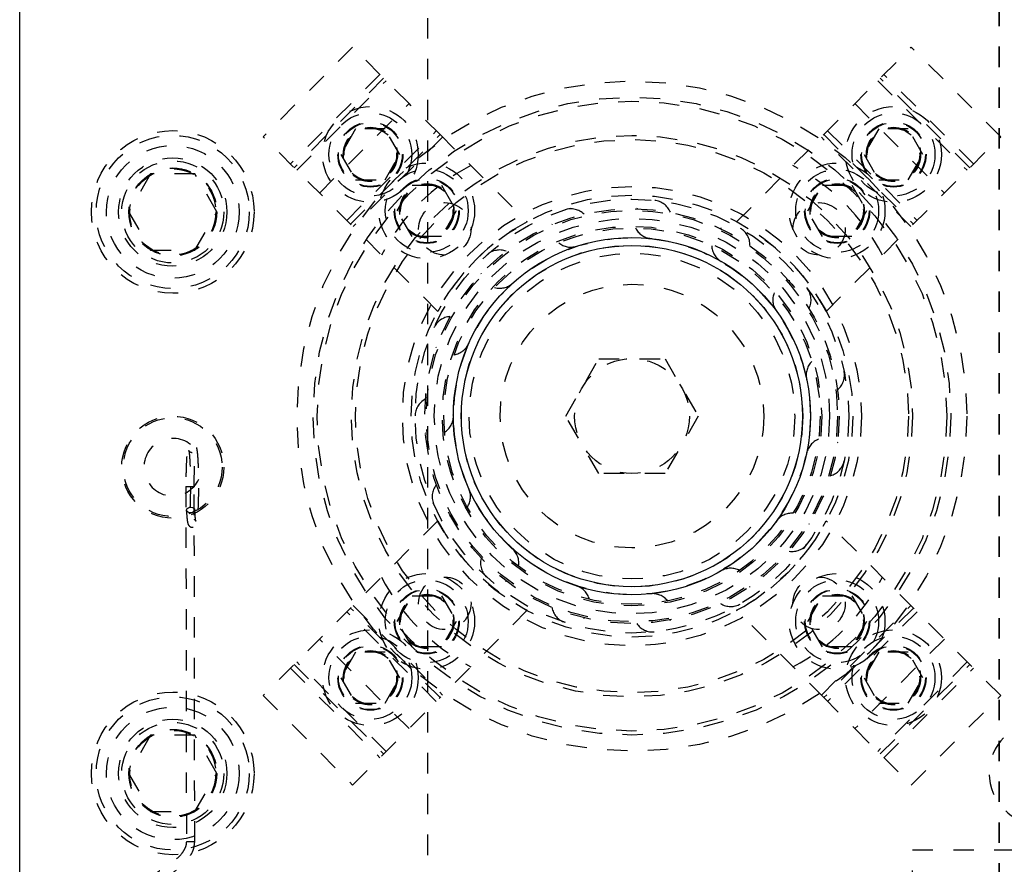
# Model space of a CAD drawing. Header units: inches. Extents: x 1687 to 2505, y -239 to -56.
# Tile 57 of 166: x 1728.92 to 1733.75, y -154.75 to -150.62. Entities that reach past the tile are written whole.
import ezdxf

# ---------------------------------------------------------------- set-up
doc = ezdxf.new("R2010")
doc.units = ezdxf.units.IN
doc.header["$LTSCALE"] = 0.5
doc.header["$MEASUREMENT"] = 0
doc.linetypes.add('HIDDEN', pattern=[0.225, 0.15, -0.075])
doc.linetypes.add('PHANTOM', pattern=[0.25, 0.125, -0.025, 0.025, -0.025, 0.025, -0.025])
doc.layers.add('SID-M-H', color=4, linetype='HIDDEN')
doc.layers.add('SID-M-S', color=105, linetype='Continuous')

msp = doc.modelspace()

# ---------------------------------------------------------------- linework, layer by layer
at = {"color": 7, "linetype": 'PHANTOM', "lineweight": 35}
msp.add_line((1733.72178, -144.94955), (1733.72178, -179.66955), dxfattribs=at)
at = {"layer": 'SID-M-H'}
for p, q in [((1730.92178, -174.30955), (1730.92178, -150.30955)), ((1730.55318, -150.75254), (1730.11477, -151.19094)), ((1730.82939, -151.02875), (1730.55318, -150.75254)), ((1732.86215, -151.18078), (1733.29039, -150.75254)), ((1733.72879, -151.19094), (1733.29039, -150.75254)), ((1730.68682, -150.88618), (1730.24841, -151.32459)), ((1730.70521, -150.90457), (1730.2668, -151.34297)), ((1733.57677, -151.34297), (1733.13836, -150.90457)), ((1733.59515, -151.32459), (1733.15674, -150.88618)), ((1730.27917, -151.35535), (1730.71758, -150.91694)), ((1733.12599, -150.91694), (1733.56439, -151.35535)), ((1730.39098, -151.46715), (1730.82939, -151.02875)), ((1730.98142, -151.18078), (1730.82939, -151.02875)), ((1733.01418, -151.02875), (1733.45258, -151.46715)), ((1730.9706, -152.04678), (1730.11477, -151.19094)), ((1730.56798, -151.15292), (1730.49581, -151.27792)), ((1730.52462, -151.6008), (1730.96303, -151.16239)), ((1730.54301, -151.61918), (1730.98142, -151.18078)), ((1730.99379, -151.19315), (1730.55538, -151.63156)), ((1730.71232, -151.15292), (1730.56798, -151.15292)), ((1730.78449, -151.27792), (1730.71232, -151.15292)), ((1730.98142, -151.18078), (1731.40901, -151.60837)), ((1732.43456, -151.60837), (1732.86215, -151.18078)), ((1733.28818, -151.63156), (1732.84978, -151.19315)), ((1732.86215, -151.18078), (1733.30056, -151.61918)), ((1732.87296, -152.04678), (1733.72879, -151.19094)), ((1732.88053, -151.16239), (1733.31894, -151.6008)), ((1733.13124, -151.15292), (1733.05908, -151.27792)), ((1733.27558, -151.15292), (1733.13124, -151.15292)), ((1733.34775, -151.27792), (1733.27558, -151.15292)), ((1730.49581, -151.27792), (1730.56798, -151.40292)), ((1730.71232, -151.40292), (1730.78449, -151.27792)), ((1733.05908, -151.27792), (1733.13124, -151.40292)), ((1733.27558, -151.40292), (1733.34775, -151.27792)), ((1729.56353, -151.37205), (1729.45528, -151.55955)), ((1729.78004, -151.37205), (1729.56353, -151.37205)), ((1729.88829, -151.55955), (1729.78004, -151.37205)), ((1730.56798, -151.40292), (1730.71232, -151.40292)), ((1730.77202, -151.55413), (1730.84419, -151.42913)), ((1730.84419, -151.42913), (1730.98853, -151.42913)), ((1730.98853, -151.42913), (1731.0607, -151.55413)), ((1732.78287, -151.55413), (1732.85503, -151.42913)), ((1732.85503, -151.42913), (1732.99937, -151.42913)), ((1732.99937, -151.42913), (1733.07154, -151.55413)), ((1733.13124, -151.40292), (1733.27558, -151.40292)), ((1729.45528, -151.55955), (1729.56353, -151.74705)), ((1729.78004, -151.74705), (1729.88829, -151.55955)), ((1730.84419, -151.67913), (1730.77202, -151.55413)), ((1731.0607, -151.55413), (1730.98853, -151.67913)), ((1732.85503, -151.67913), (1732.78287, -151.55413)), ((1733.07154, -151.55413), (1732.99937, -151.67913)), ((1730.98853, -151.67913), (1730.84419, -151.67913)), ((1732.99937, -151.67913), (1732.85503, -151.67913)), ((1729.56353, -151.74705), (1729.78004, -151.74705)), ((1731.59702, -152.55955), (1731.7594, -152.2783)), ((1731.7594, -152.2783), (1732.08416, -152.2783)), ((1732.08416, -152.2783), (1732.24654, -152.55955)), ((1731.7594, -152.8408), (1731.59702, -152.55955)), ((1732.24654, -152.55955), (1732.08416, -152.8408)), ((1732.08416, -152.8408), (1731.7594, -152.8408)), ((1729.73602, -152.90529), (1729.73856, -154.64429)), ((1729.73606, -152.90526), (1729.73809, -152.90507)), ((1729.73714, -152.90545), (1729.73606, -152.90526)), ((1729.74117, -152.90561), (1729.73714, -152.90545)), ((1729.73809, -152.90507), (1729.74293, -152.90491)), ((1729.74754, -152.90572), (1729.74117, -152.90561)), ((1729.74293, -152.90491), (1729.74984, -152.90481)), ((1729.75527, -152.90575), (1729.74754, -152.90572)), ((1729.74984, -152.90481), (1729.75777, -152.90477)), ((1729.7632, -152.90572), (1729.75527, -152.90575)), ((1729.75777, -152.90477), (1729.7655, -152.90481)), ((1729.77011, -152.90561), (1729.7632, -152.90572)), ((1729.7655, -152.90481), (1729.77187, -152.90491)), ((1729.77495, -152.90545), (1729.77011, -152.90561)), ((1729.77187, -152.90491), (1729.7759, -152.90507)), ((1729.77698, -152.90526), (1729.77495, -152.90545)), ((1729.7759, -152.90507), (1729.77698, -152.90526)), ((1729.77956, -154.64423), (1729.77702, -152.90523)), ((1729.73872, -153.0195), (1729.74064, -153.0144)), ((1729.73991, -153.0246), (1729.73872, -153.0195)), ((1729.74404, -153.02892), (1729.73991, -153.0246)), ((1729.74064, -153.0144), (1729.74538, -153.01008)), ((1729.75047, -153.03181), (1729.74404, -153.02892)), ((1729.74538, -153.01008), (1729.75222, -153.00719)), ((1729.75823, -153.03282), (1729.75047, -153.03181)), ((1729.75222, -153.00719), (1729.76013, -153.00617)), ((1729.76613, -153.03181), (1729.75823, -153.03282)), ((1729.76013, -153.00617), (1729.76788, -153.00719)), ((1729.77298, -153.02892), (1729.76613, -153.03181)), ((1729.76788, -153.00719), (1729.77432, -153.01008)), ((1729.77772, -153.0246), (1729.77298, -153.02892)), ((1729.77432, -153.01008), (1729.77845, -153.0144)), ((1729.77964, -153.0195), (1729.77772, -153.0246)), ((1729.77845, -153.0144), (1729.77964, -153.0195)), ((1730.9706, -153.07232), (1730.11477, -153.92815)), ((1733.72879, -153.92815), (1732.87296, -153.07232)), ((1730.77202, -153.56497), (1730.84419, -153.43997)), ((1730.84419, -153.43997), (1730.98853, -153.43997)), ((1730.98853, -153.43997), (1731.0607, -153.56497)), ((1732.78287, -153.56497), (1732.85503, -153.43997)), ((1732.85503, -153.43997), (1732.99937, -153.43997)), ((1732.99937, -153.43997), (1733.07154, -153.56497)), ((1730.98142, -153.93832), (1730.54301, -153.49992)), ((1730.55538, -153.48754), (1730.99379, -153.92595)), ((1731.40901, -153.51073), (1730.98142, -153.93832)), ((1732.86215, -153.93832), (1732.43456, -153.51073)), ((1732.84978, -153.92595), (1733.28818, -153.48754)), ((1733.30056, -153.49992), (1732.86215, -153.93832)), ((1730.96303, -153.95671), (1730.52462, -153.5183)), ((1733.31894, -153.5183), (1732.88053, -153.95671)), ((1730.84419, -153.68997), (1730.77202, -153.56497)), ((1731.0607, -153.56497), (1730.98853, -153.68997)), ((1732.85503, -153.68997), (1732.78287, -153.56497)), ((1733.07154, -153.56497), (1732.99937, -153.68997)), ((1730.82939, -154.09035), (1730.39098, -153.65194)), ((1733.45258, -153.65194), (1733.01418, -154.09035)), ((1730.98853, -153.68997), (1730.84419, -153.68997)), ((1732.99937, -153.68997), (1732.85503, -153.68997)), ((1730.56798, -153.71618), (1730.49581, -153.84118)), ((1730.71232, -153.71618), (1730.56798, -153.71618)), ((1730.78449, -153.84118), (1730.71232, -153.71618)), ((1733.13124, -153.71618), (1733.05908, -153.84118)), ((1733.27558, -153.71618), (1733.13124, -153.71618)), ((1733.34775, -153.84118), (1733.27558, -153.71618)), ((1730.24841, -153.79451), (1730.68682, -154.23292)), ((1730.2668, -153.77613), (1730.70521, -154.21453)), ((1730.71758, -154.20216), (1730.27917, -153.76375)), ((1733.56439, -153.76375), (1733.12599, -154.20216)), ((1733.13836, -154.21453), (1733.57677, -153.77613)), ((1733.15674, -154.23292), (1733.59515, -153.79451)), ((1730.49581, -153.84118), (1730.56798, -153.96618)), ((1730.71232, -153.96618), (1730.78449, -153.84118)), ((1733.05908, -153.84118), (1733.13124, -153.96618)), ((1733.27558, -153.96618), (1733.34775, -153.84118)), ((1730.11477, -153.92815), (1730.55318, -154.36656)), ((1730.55318, -154.36656), (1730.98142, -153.93832)), ((1732.86215, -153.93832), (1733.01418, -154.09035)), ((1733.29039, -154.36656), (1733.72879, -153.92815)), ((1730.56798, -153.96618), (1730.71232, -153.96618)), ((1733.13124, -153.96618), (1733.27558, -153.96618)), ((1733.01418, -154.09035), (1733.29039, -154.36656)), ((1729.56353, -154.12205), (1729.45528, -154.30955)), ((1729.78004, -154.12205), (1729.56353, -154.12205)), ((1729.88829, -154.30955), (1729.78004, -154.12205)), ((1729.45528, -154.30955), (1729.56353, -154.49705)), ((1729.78004, -154.49705), (1729.88829, -154.30955)), ((1729.56353, -154.49705), (1729.78004, -154.49705)), ((1729.7386, -154.64426), (1729.74063, -154.64407)), ((1729.73968, -154.64445), (1729.7386, -154.64426)), ((1729.74371, -154.64461), (1729.73968, -154.64445)), ((1729.74063, -154.64407), (1729.74547, -154.64391)), ((1729.75008, -154.64471), (1729.74371, -154.64461)), ((1729.74547, -154.64391), (1729.75238, -154.6438)), ((1729.75782, -154.64475), (1729.75008, -154.64471)), ((1729.75238, -154.6438), (1729.76031, -154.64377)), ((1729.76574, -154.64471), (1729.75782, -154.64475)), ((1729.76031, -154.64377), (1729.76804, -154.6438)), ((1729.77265, -154.64461), (1729.76574, -154.64471)), ((1729.76804, -154.6438), (1729.77441, -154.64391)), ((1729.77749, -154.64445), (1729.77265, -154.64461)), ((1729.77441, -154.64391), (1729.77844, -154.64407)), ((1729.77952, -154.64426), (1729.77749, -154.64445)), ((1729.77844, -154.64407), (1729.77952, -154.64426)), ((1733.29678, -155.68455), (1733.29678, -154.68455)), ((1733.29678, -154.68455), (1734.54678, -154.68455))]:
    msp.add_line(p, q, dxfattribs=at)
for centre, radius in [((1731.92178, -152.55955), 1.6415), ((1731.92178, -152.55955), 1.5625), ((1731.92178, -152.55955), 1.5425), ((1730.64015, -151.27792), 0.23438), ((1733.20341, -151.27792), 0.23438), ((1730.64015, -151.27792), 0.20312), ((1733.20341, -151.27792), 0.20313), ((1730.64015, -151.27792), 0.1595), ((1730.64015, -151.27792), 0.15625), ((1730.64015, -151.27792), 0.13297), ((1730.64015, -151.27792), 0.1327), ((1730.64015, -151.27792), 0.13218), ((1730.64015, -151.27792), 0.1285), ((1733.20341, -151.27792), 0.1595), ((1733.20341, -151.27792), 0.15625), ((1733.20341, -151.27792), 0.13297), ((1733.20341, -151.27792), 0.1327), ((1733.20341, -151.27792), 0.13218), ((1733.20341, -151.27792), 0.1285), ((1729.67178, -151.55955), 0.3985), ((1729.67178, -151.55955), 0.375), ((1731.92178, -152.55955), 1.375), ((1729.67178, -151.55955), 0.325), ((1731.92178, -152.55955), 1.355), ((1729.67178, -151.55955), 0.2655), ((1729.67178, -151.55955), 0.25), ((1729.67178, -151.55955), 0.21542), ((1729.67178, -151.55955), 0.21515), ((1730.91636, -151.55413), 0.23438), ((1732.9272, -151.55413), 0.23438), ((1729.67178, -151.55955), 0.21463), ((1729.67178, -151.55955), 0.21095), ((1730.91636, -151.55413), 0.20312), ((1732.9272, -151.55413), 0.20312), ((1730.91636, -151.55413), 0.1595), ((1730.91636, -151.55413), 0.15625), ((1730.91636, -151.55413), 0.13297), ((1730.91636, -151.55413), 0.1327), ((1730.91636, -151.55413), 0.13218), ((1730.91636, -151.55413), 0.1285), ((1731.92178, -152.55955), 1.125), ((1732.9272, -151.55413), 0.1595), ((1732.9272, -151.55413), 0.15625), ((1732.9272, -151.55413), 0.13297), ((1732.9272, -151.55413), 0.1327), ((1732.9272, -151.55413), 0.13218), ((1732.9272, -151.55413), 0.1285), ((1731.92178, -152.55955), 1.0825), ((1731.92178, -152.55955), 1.0625), ((1731.00475, -151.64252), 0.1285), ((1732.83882, -151.64252), 0.1285), ((1731.92178, -152.55955), 1.01562), ((1731.92178, -152.55955), 1.00775), ((1731.92178, -152.55955), 0.96875), ((1731.92178, -152.55955), 0.92975), ((1731.92178, -152.55955), 0.92188), ((1731.92178, -152.55955), 0.8744), ((1731.92178, -152.55955), 0.83665), ((1731.92178, -152.55955), 0.79788), ((1731.92178, -152.55955), 0.64583), ((1731.92178, -152.55955), 0.28125), ((1729.67178, -152.80955), 0.25), ((1729.67178, -152.80955), 0.24213), ((1730.91636, -153.56497), 0.23438), ((1730.91636, -153.56497), 0.20312), ((1731.00475, -153.47658), 0.1285), ((1732.9272, -153.56497), 0.23438), ((1732.83882, -153.47658), 0.1285), ((1732.9272, -153.56497), 0.20312), ((1730.91636, -153.56497), 0.1595), ((1730.91636, -153.56497), 0.15625), ((1732.9272, -153.56497), 0.1595), ((1732.9272, -153.56497), 0.15625), ((1730.91636, -153.56497), 0.13297), ((1730.91636, -153.56497), 0.1327), ((1730.91636, -153.56497), 0.13218), ((1730.91636, -153.56497), 0.1285), ((1732.9272, -153.56497), 0.13297), ((1732.9272, -153.56497), 0.1327), ((1732.9272, -153.56497), 0.13218), ((1732.9272, -153.56497), 0.1285), ((1730.64015, -153.84118), 0.23438), ((1733.20341, -153.84118), 0.23438), ((1730.64015, -153.84118), 0.20313), ((1733.20341, -153.84118), 0.20312), ((1730.64015, -153.84118), 0.1595), ((1730.64015, -153.84118), 0.15625), ((1730.64015, -153.84118), 0.13297), ((1730.64015, -153.84118), 0.1327), ((1733.20341, -153.84118), 0.1595), ((1733.20341, -153.84118), 0.15625), ((1733.20341, -153.84118), 0.13297), ((1733.20341, -153.84118), 0.1327), ((1730.64015, -153.84118), 0.13218), ((1730.64015, -153.84118), 0.1285), ((1733.20341, -153.84118), 0.13218), ((1733.20341, -153.84118), 0.1285), ((1729.67178, -154.30955), 0.3985), ((1729.67178, -154.30955), 0.375), ((1729.67178, -154.30955), 0.325), ((1729.67178, -154.30955), 0.2655), ((1729.67178, -154.30955), 0.25), ((1729.67178, -154.30955), 0.21542), ((1729.67178, -154.30955), 0.21515), ((1729.67178, -154.30955), 0.21463), ((1729.67178, -154.30955), 0.21095)]:
    msp.add_circle(centre, radius, dxfattribs=at)
for centre, radius, start, end in [((1731.60889, -152.24665), 1.031, 117.50161, 152.49839), ((1732.23468, -152.24665), 1.031, 27.50161, 62.49839), ((1732.02304, -151.59611), 0.09375, 21.89795, 146.34244), ((1731.62242, -151.63821), 0.09375, 45.88215, 170.34619), ((1731.8851, -152.52286), 1.031, 117.50161, 152.49839), ((1732.40616, -151.72059), 0.09375, 357.91089, 122.34032), ((1731.95847, -152.52286), 1.031, 27.50161, 62.49839), ((1731.62242, -151.63821), 0.09375, 230.62915, 345.53795), ((1732.02304, -151.59611), 0.09375, 206.64931, 321.53599), ((1732.40616, -151.72059), 0.09375, 182.66625, 297.53602), ((1731.27356, -151.83963), 0.09375, 69.86315, 194.35124), ((1731.27356, -151.83963), 0.09375, 254.79711, 9.54156), ((1732.70552, -151.99013), 0.09375, 333.92131, 98.34017), ((1732.70552, -151.99013), 0.09375, 158.68032, 270), ((1731.03679, -152.16552), 0.09375, 94.04328, 218.35724), ((1731.03679, -152.16552), 0.09375, 278.73757, 33.54649), ((1732.86936, -152.35813), 0.09375, 134.69185, 249.59399), ((1732.86936, -152.35813), 0.09375, 309.92954, 74.34049), ((1730.95303, -152.55955), 0.09375, 118.02343, 242.36386), ((1730.95303, -152.55955), 0.09375, 302.73355, 57.55239), ((1729.67178, -152.80955), 0.141, 51.89621, 335.16422), ((1732.86936, -152.76096), 0.09375, 110.70118, 225.59253), ((1732.86936, -152.76096), 0.09375, 285.93593, 50.34425), ((1731.03679, -152.95358), 0.09375, 326.73006, 81.55894), ((1731.03679, -152.95358), 0.09375, 142.00688, 270), ((1731.8851, -152.59623), 1.031, 207.50161, 242.49839), ((1731.95847, -152.59623), 1.031, 297.50161, 332.49839), ((1732.70552, -153.12897), 0.09375, 86.70865, 201.58932), ((1732.70552, -153.12897), 0.09375, 261.95066, 26.35315), ((1731.27356, -153.27947), 0.09375, 350.72677, 105.56578), ((1731.27356, -153.27947), 0.09375, 165.99329, 290.39443), ((1732.40616, -153.39851), 0.09375, 62.71461, 177.5847), ((1731.60889, -152.87244), 1.031, 207.50161, 242.49839), ((1732.23468, -152.87244), 1.031, 297.50161, 332.49839), ((1731.62242, -153.48089), 0.09375, 14.72332, 129.57259), ((1732.40616, -153.39851), 0.09375, 237.96684, 2.3654), ((1732.02304, -153.52299), 0.09375, 38.71938, 153.579), ((1731.62242, -153.48089), 0.09375, 189.98232, 314.38826), ((1732.02304, -153.52299), 0.09375, 213.97361, 338.37892), ((1733.92178, -154.30955), 0.25, 90, 270)]:
    msp.add_arc(centre, radius, start, end, dxfattribs=at)
for points, knots in [([(1729.73871, -153.02056), (1729.73905, -153.02673), (1729.74007, -153.04485), (1729.7423, -153.06864), (1729.7445, -153.08221), (1729.74748, -153.09095), (1729.7516, -153.09724), (1729.75813, -153.10227), (1729.7669, -153.10454), (1729.77556, -153.10291), (1729.78191, -153.09876), (1729.78576, -153.0942), (1729.78829, -153.08937), (1729.79046, -153.08264), (1729.79254, -153.07117), (1729.79497, -153.0478), (1729.79706, -153.01267), (1729.79852, -152.96961), (1729.79925, -152.92239), (1729.7992, -152.87384), (1729.7984, -152.82713), (1729.79687, -152.78527), (1729.79475, -152.75101), (1729.79215, -152.72773), (1729.78999, -152.71692), (1729.78663, -152.70829), (1729.78043, -152.70155), (1729.77259, -152.69784), (1729.76375, -152.69763), (1729.75627, -152.70068), (1729.75125, -152.70513), (1729.74818, -152.70973), (1729.74582, -152.7153), (1729.74369, -152.72409), (1729.74135, -152.74138), (1729.73903, -152.77211), (1729.7373, -152.81108), (1729.73617, -152.85676), (1729.73607, -152.88909), (1729.73602, -152.90529)], [0, 0, 0, 0, 0.02318001, 0.06807799, 0.11426519, 0.13030592, 0.1401009, 0.14899416, 0.15809709, 0.16778285, 0.17563566, 0.18315397, 0.19191175, 0.20655058, 0.23980012, 0.28326525, 0.32913455, 0.37387722, 0.41834069, 0.46272568, 0.50711321, 0.55155416, 0.59616207, 0.64126638, 0.67740585, 0.6937338, 0.70284235, 0.71185089, 0.7209825, 0.72955366, 0.73708365, 0.74490763, 0.75543769, 0.77796594, 0.82288347, 0.86564372, 0.91067396, 0.95522757, 1, 1, 1, 1]), ([(1729.77702, -152.90523), (1729.77703, -152.89701), (1729.77705, -152.87303), (1729.77766, -152.83402), (1729.77906, -152.79235), (1729.78103, -152.75839), (1729.7832, -152.73707), (1729.78481, -152.7281), (1729.78537, -152.72729), (1729.78372, -152.73075), (1729.77984, -152.7351), (1729.77317, -152.73866), (1729.76486, -152.73927), (1729.75765, -152.73665), (1729.75313, -152.73281), (1729.75097, -152.7297), (1729.7501, -152.72779), (1729.75013, -152.72764), (1729.75112, -152.73173), (1729.75284, -152.74414), (1729.75483, -152.76814), (1729.7566, -152.80305), (1729.75781, -152.84579), (1729.75831, -152.89273), (1729.75806, -152.94036), (1729.75707, -152.98525), (1729.75541, -153.02419), (1729.75335, -153.05303), (1729.75133, -153.06883), (1729.75014, -153.07449), (1729.74995, -153.07381), (1729.75272, -153.06931), (1729.75774, -153.06498), (1729.76559, -153.06232), (1729.77401, -153.06335), (1729.78015, -153.06701), (1729.78337, -153.07062), (1729.78479, -153.07315), (1729.78521, -153.07435), (1729.7847, -153.07285), (1729.78328, -153.06496), (1729.78138, -153.04757), (1729.78024, -153.02837), (1729.77965, -153.01844)], [0, 0, 0, 0, 0.0235759, 0.0687277, 0.1139076, 0.1588968, 0.203346, 0.2338403, 0.2521307, 0.2611999, 0.2689751, 0.2775667, 0.2866471, 0.2953278, 0.3025588, 0.3092711, 0.3167704, 0.3278848, 0.3479056, 0.3808839, 0.4215666, 0.4654956, 0.5103598, 0.5555096, 0.6007472, 0.6459775, 0.6911019, 0.7359415, 0.7745708, 0.7982648, 0.8151964, 0.8233238, 0.8313446, 0.840225, 0.8501668, 0.8580172, 0.8649013, 0.8717513, 0.8805699, 0.8951986, 0.9226015, 0.9599683, 1, 1, 1, 1]), ([(1729.73856, -154.64429), (1729.73819, -154.6496), (1729.73746, -154.66007), (1729.7309, -154.67883), (1729.71649, -154.70283), (1729.69108, -154.72977), (1729.65377, -154.7594), (1729.62169, -154.7796), (1729.59621, -154.79376), (1729.5841, -154.80477), (1729.57861, -154.81443), (1729.57748, -154.82496), (1729.5796, -154.83218), (1729.58315, -154.83681), (1729.58774, -154.8403), (1729.59165, -154.84052), (1729.59423, -154.84067)], [0, 0, 0, 0, 0.0479063, 0.0945318, 0.1815181, 0.3128017, 0.470405, 0.6892369, 0.7821064, 0.8165224, 0.8626809, 0.8924583, 0.9267241, 0.9450896, 0.9637318, 1, 1, 1, 1]), ([(1729.60477, -154.8358), (1729.61354, -154.83102), (1729.63476, -154.81945), (1729.68308, -154.78962), (1729.72794, -154.75174), (1729.75707, -154.71632), (1729.77574, -154.68076), (1729.77822, -154.65703), (1729.77956, -154.64423)], [0, 0, 0, 0, 0.1760788, 0.4259498, 0.6184039, 0.7797909, 0.8811461, 1, 1, 1, 1])]:
    msp.add_open_spline(points, degree=3, knots=knots, dxfattribs=at)
at = {"layer": 'SID-M-S'}
msp.add_line((1728.92178, -176.30955), (1728.92178, -148.30955), dxfattribs=at)
for radius in [0.875, 0.83563]:
    msp.add_circle((1731.92178, -152.55955), radius, dxfattribs=at)

doc.saveas('drawing.dxf')
